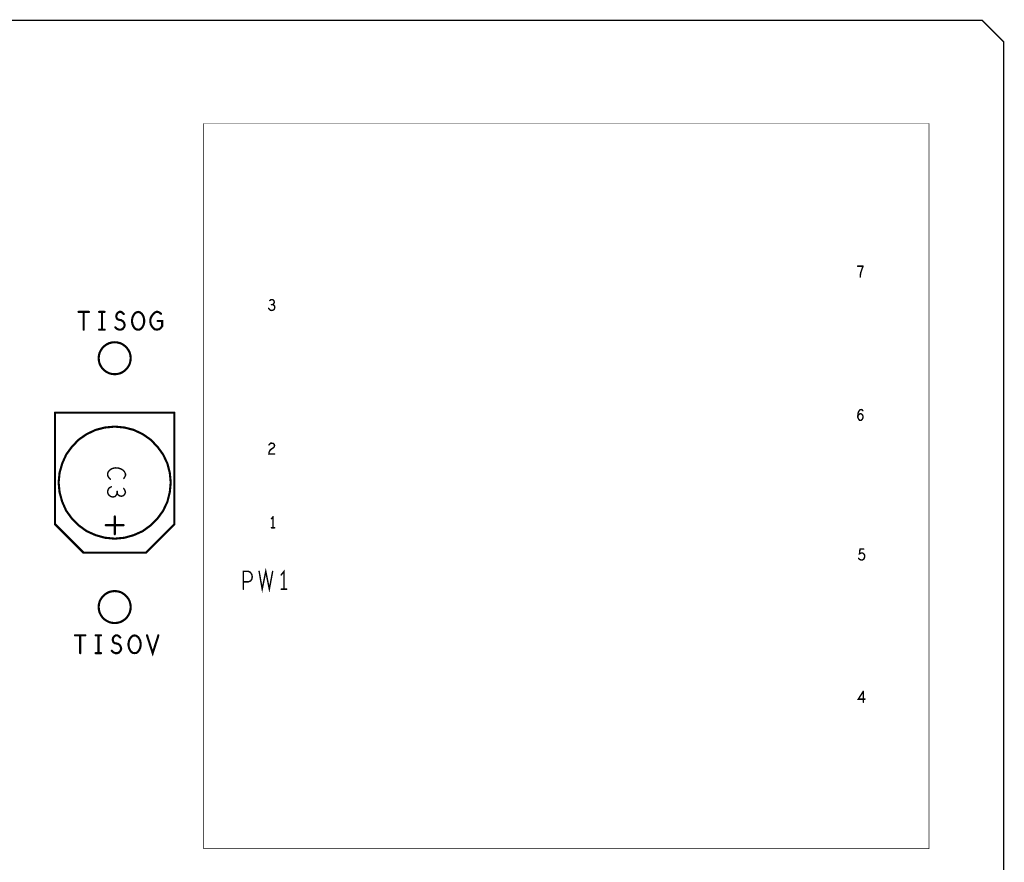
# Model space of a CAD drawing. Extents: x 17.4 to 50.4, y 21.5 to 42.5.
# Tile 35 of 35: x 41.8 to 46, y 33.6 to 37.2. Entities that reach past the tile are written whole.
import ezdxf

# ---------------------------------------------------------------- set-up
doc = ezdxf.new("R2010")
doc.units = 0
doc.layers.add('1', color=2, linetype='CONTINUOUS')

msp = doc.modelspace()

# ---------------------------------------------------------------- linework, layer by layer
at = {"layer": '1'}
for points, const_width in [([(20.637, 27.522), (20.547, 27.612), (20.547, 37.107), (20.637, 37.197), (45.867, 37.197)], 0.006), ([(45.957, 27.612), (45.957, 37.107), (45.867, 37.197)], 0.006), ([(42.582, 33.702), (45.642, 33.702), (45.642, 36.762), (42.582, 36.762), (42.582, 33.702)], 0.002), ([(45.364, 36.16), (45.341, 36.16)], 0.006), ([(45.36, 36.149), (45.357, 36.14), (45.354, 36.132), (45.353, 36.124), (45.352, 36.114)], 0.006), ([(45.36, 36.149), (45.364, 36.16)], 0.006), ([(42.874, 35.974), (42.879, 35.977), (42.881, 35.982), (42.882, 35.987), (42.881, 35.992), (42.877, 35.996), (42.873, 35.998), (42.876, 36), (42.879, 36.004), (42.88, 36.008), (42.879, 36.013), (42.876, 36.017), (42.871, 36.019), (42.866, 36.019), (42.861, 36.015)], 0.006), ([(42.856, 35.982), (42.86, 35.977), (42.864, 35.974), (42.869, 35.973), (42.874, 35.974)], 0.006), ([(42.868, 35.998), (42.873, 35.998)], 0.006), ([(42.098, 35.967), (42.054, 35.967)], 0.009), ([(42.076, 35.967), (42.076, 35.892)], 0.009), ([(42.141, 35.967), (42.164, 35.967)], 0.009), ([(42.153, 35.892), (42.153, 35.967)], 0.009), ([(42.249, 35.91), (42.247, 35.919), (42.242, 35.927), (42.234, 35.932), (42.222, 35.934), (42.216, 35.939), (42.213, 35.948), (42.215, 35.957), (42.22, 35.963), (42.226, 35.967), (42.233, 35.967), (42.239, 35.964), (42.245, 35.958)], 0.009), ([(42.329, 35.944), (42.325, 35.953), (42.32, 35.96), (42.313, 35.965), (42.306, 35.967), (42.298, 35.965), (42.291, 35.96), (42.286, 35.953), (42.282, 35.944), (42.28, 35.934), (42.28, 35.924), (42.282, 35.914), (42.286, 35.905), (42.291, 35.898), (42.298, 35.893), (42.306, 35.892)], 0.009), ([(42.329, 35.944), (42.331, 35.934), (42.331, 35.924), (42.329, 35.914), (42.325, 35.905), (42.32, 35.898), (42.313, 35.893), (42.306, 35.892)], 0.009), ([(42.357, 35.925), (42.357, 35.934), (42.359, 35.942), (42.363, 35.95), (42.369, 35.958), (42.374, 35.963), (42.382, 35.967), (42.389, 35.967), (42.396, 35.964), (42.402, 35.959)], 0.009), ([(42.164, 35.892), (42.141, 35.892)], 0.009), ([(42.249, 35.91), (42.246, 35.902), (42.24, 35.895), (42.233, 35.892), (42.225, 35.892), (42.217, 35.895), (42.209, 35.902)], 0.009), ([(42.357, 35.925), (42.359, 35.915), (42.363, 35.907), (42.369, 35.899), (42.375, 35.894), (42.385, 35.892)], 0.009), ([(42.385, 35.892), (42.394, 35.894), (42.401, 35.899), (42.407, 35.907), (42.407, 35.929), (42.388, 35.929)], 0.009), ([(42.139, 35.772), (42.14, 35.783), (42.143, 35.795), (42.148, 35.805), (42.155, 35.815), (42.163, 35.823), (42.173, 35.83), (42.183, 35.835), (42.195, 35.838), (42.207, 35.839), (42.218, 35.838), (42.23, 35.835), (42.24, 35.83), (42.25, 35.823), (42.258, 35.815), (42.265, 35.805), (42.27, 35.795), (42.273, 35.783), (42.274, 35.772), (42.273, 35.76), (42.27, 35.748), (42.265, 35.738), (42.258, 35.728), (42.25, 35.72), (42.24, 35.713), (42.23, 35.708), (42.218, 35.705), (42.207, 35.704), (42.195, 35.705), (42.183, 35.708), (42.173, 35.713), (42.163, 35.72), (42.155, 35.728), (42.148, 35.738), (42.143, 35.748), (42.14, 35.76), (42.139, 35.772)], 0.009), ([(41.955, 35.542), (41.955, 35.071), (42.075, 34.951), (42.338, 34.951)], 0.009), ([(41.955, 35.542), (42.458, 35.542)], 0.009), ([(42.458, 35.071), (42.458, 35.542)], 0.009), ([(45.356, 35.555), (45.352, 35.554), (45.348, 35.55), (45.345, 35.545), (45.343, 35.54), (45.342, 35.529), (45.342, 35.522), (45.345, 35.515), (45.349, 35.51), (45.353, 35.509), (45.357, 35.51), (45.361, 35.514), (45.363, 35.519), (45.364, 35.523), (45.363, 35.529), (45.361, 35.533), (45.358, 35.536), (45.354, 35.538), (45.349, 35.536), (45.346, 35.533), (45.342, 35.528)], 0.006), ([(45.356, 35.555), (45.36, 35.554), (45.363, 35.55)], 0.006), ([(41.97, 35.247), (41.974, 35.288), (41.985, 35.327), (42.002, 35.365), (42.026, 35.398), (42.055, 35.428), (42.088, 35.451), (42.126, 35.469), (42.165, 35.479), (42.207, 35.483), (42.248, 35.479), (42.287, 35.469), (42.325, 35.451), (42.358, 35.428), (42.387, 35.398), (42.411, 35.365), (42.429, 35.327), (42.439, 35.288), (42.443, 35.247), (42.439, 35.206), (42.429, 35.166), (42.411, 35.128), (42.387, 35.095), (42.358, 35.066), (42.325, 35.042), (42.287, 35.025), (42.248, 35.014), (42.207, 35.01), (42.165, 35.014), (42.126, 35.025), (42.088, 35.042), (42.055, 35.066), (42.026, 35.095), (42.002, 35.128), (41.985, 35.166), (41.974, 35.206), (41.97, 35.247)], 0.009), ([(42.87, 35.413), (42.876, 35.412), (42.88, 35.408), (42.881, 35.403), (42.88, 35.399), (42.878, 35.395), (42.866, 35.387), (42.861, 35.382), (42.858, 35.374), (42.857, 35.367), (42.881, 35.367)], 0.006), ([(42.858, 35.406), (42.861, 35.41), (42.865, 35.413), (42.87, 35.413)], 0.006), ([(42.188, 35.261), (42.183, 35.266), (42.179, 35.272), (42.177, 35.278), (42.177, 35.285), (42.179, 35.291), (42.184, 35.298), (42.192, 35.304), (42.199, 35.307), (42.21, 35.309), (42.222, 35.308), (42.234, 35.304), (42.242, 35.299), (42.248, 35.292), (42.252, 35.284), (42.252, 35.276), (42.249, 35.27), (42.245, 35.264)], 0.006), ([(42.214, 35.195), (42.208, 35.188), (42.199, 35.186), (42.192, 35.187), (42.184, 35.192), (42.178, 35.2), (42.177, 35.207), (42.178, 35.216), (42.183, 35.224), (42.192, 35.229)], 0.006), ([(42.214, 35.195), (42.217, 35.202)], 0.006), ([(42.217, 35.21), (42.217, 35.202), (42.22, 35.196), (42.227, 35.191), (42.234, 35.189)], 0.006), ([(42.234, 35.189), (42.242, 35.191), (42.248, 35.196), (42.252, 35.205), (42.25, 35.213), (42.245, 35.222)], 0.006), ([(42.207, 35.029), (42.207, 35.104)], 0.009), ([(42.875, 35.103), (42.868, 35.094)], 0.006), ([(42.875, 35.103), (42.875, 35.056)], 0.006), ([(42.244, 35.067), (42.169, 35.067)], 0.009), ([(42.458, 35.071), (42.338, 34.951)], 0.009), ([(42.882, 35.056), (42.868, 35.056)], 0.006), ([(45.351, 34.966), (45.349, 34.946), (45.355, 34.949), (45.359, 34.95), (45.363, 34.949), (45.367, 34.946), (45.37, 34.942), (45.371, 34.936), (45.37, 34.93), (45.367, 34.924), (45.363, 34.921), (45.358, 34.92), (45.353, 34.921), (45.349, 34.923), (45.345, 34.927)], 0.006), ([(45.351, 34.966), (45.367, 34.966)], 0.006), ([(42.749, 34.797), (42.749, 34.872), (42.771, 34.872), (42.779, 34.868), (42.785, 34.859)], 0.006), ([(42.785, 34.859), (42.787, 34.849), (42.785, 34.839), (42.78, 34.832), (42.771, 34.828), (42.749, 34.828)], 0.006), ([(42.873, 34.872), (42.859, 34.797), (42.844, 34.872), (42.829, 34.797), (42.816, 34.872)], 0.006), ([(42.909, 34.857), (42.921, 34.872), (42.921, 34.797)], 0.006), ([(42.139, 34.722), (42.14, 34.733), (42.143, 34.745), (42.148, 34.755), (42.155, 34.765), (42.163, 34.773), (42.173, 34.78), (42.183, 34.785), (42.195, 34.788), (42.207, 34.789), (42.218, 34.788), (42.23, 34.785), (42.24, 34.78), (42.25, 34.773), (42.258, 34.765), (42.265, 34.755), (42.27, 34.745), (42.273, 34.733), (42.274, 34.722), (42.273, 34.71), (42.27, 34.698), (42.265, 34.688), (42.258, 34.678), (42.25, 34.67), (42.24, 34.663), (42.23, 34.658), (42.218, 34.655), (42.207, 34.654), (42.195, 34.655), (42.183, 34.658), (42.173, 34.663), (42.163, 34.67), (42.155, 34.678), (42.148, 34.688), (42.143, 34.698), (42.14, 34.71), (42.139, 34.722)], 0.009), ([(42.909, 34.797), (42.932, 34.797)], 0.006), ([(42.083, 34.602), (42.039, 34.602)], 0.009), ([(42.061, 34.602), (42.061, 34.527)], 0.009), ([(42.149, 34.602), (42.126, 34.602)], 0.009), ([(42.138, 34.602), (42.138, 34.527)], 0.009), ([(42.194, 34.537), (42.202, 34.53), (42.21, 34.527), (42.218, 34.527), (42.225, 34.53), (42.231, 34.537), (42.234, 34.545), (42.232, 34.554), (42.227, 34.562), (42.219, 34.567), (42.207, 34.569), (42.201, 34.574), (42.198, 34.583), (42.2, 34.592), (42.205, 34.598), (42.211, 34.602), (42.218, 34.602), (42.224, 34.599), (42.23, 34.593)], 0.009), ([(42.267, 34.579), (42.271, 34.588), (42.276, 34.595), (42.283, 34.6), (42.291, 34.602), (42.298, 34.6), (42.305, 34.595), (42.31, 34.588), (42.314, 34.579), (42.316, 34.569), (42.316, 34.559), (42.314, 34.549), (42.31, 34.54), (42.305, 34.533), (42.298, 34.528), (42.291, 34.527), (42.283, 34.528), (42.276, 34.533), (42.271, 34.54), (42.267, 34.549), (42.265, 34.559), (42.265, 34.569), (42.267, 34.579)], 0.009), ([(42.343, 34.602), (42.367, 34.527), (42.391, 34.602)], 0.009), ([(42.126, 34.527), (42.149, 34.527)], 0.009), ([(45.372, 34.333), (45.344, 34.333), (45.365, 34.366)], 0.006), ([(45.365, 34.366), (45.365, 34.32)], 0.006)]:
    msp.add_lwpolyline(points, dxfattribs=dict(at, const_width=const_width))
for points, const_width in [([(45.8685, 37.197, 1), (45.8655, 37.197, 1)], 0.003), ([(45.8685, 37.197, 1), (45.8655, 37.197, 1)], 0.003), ([(45.3425, 36.16, 1), (45.3395, 36.16, 1)], 0.003), ([(45.3615, 36.149, 1), (45.3585, 36.149, 1)], 0.003), ([(45.3615, 36.149, 1), (45.3585, 36.149, 1)], 0.003), ([(45.3655, 36.16, 1), (45.3625, 36.16, 1)], 0.003), ([(45.3655, 36.16, 1), (45.3625, 36.16, 1)], 0.003), ([(45.3535, 36.114, 1), (45.3505, 36.114, 1)], 0.003), ([(42.8625, 36.015, 1), (42.8595, 36.015, 1)], 0.003), ([(42.8575, 35.982, 1), (42.8545, 35.982, 1)], 0.003), ([(42.8695, 35.998, 1), (42.8665, 35.998, 1)], 0.003), ([(42.8745, 35.998, 1), (42.8715, 35.998, 1)], 0.003), ([(42.8755, 35.974, 1), (42.8725, 35.974, 1)], 0.003), ([(42.8755, 35.974, 1), (42.8725, 35.974, 1)], 0.003), ([(42.05625, 35.967, 1), (42.05175, 35.967, 1)], 0.0045), ([(42.07825, 35.967, 1), (42.07375, 35.967, 1)], 0.0045), ([(42.10025, 35.967, 1), (42.09575, 35.967, 1)], 0.0045), ([(42.14325, 35.967, 1), (42.13875, 35.967, 1)], 0.0045), ([(42.15525, 35.967, 1), (42.15075, 35.967, 1)], 0.0045), ([(42.16625, 35.967, 1), (42.16175, 35.967, 1)], 0.0045), ([(42.24725, 35.958, 1), (42.24275, 35.958, 1)], 0.0045), ([(42.33125, 35.944, 1), (42.32675, 35.944, 1)], 0.0045), ([(42.33125, 35.944, 1), (42.32675, 35.944, 1)], 0.0045), ([(42.40425, 35.959, 1), (42.39975, 35.959, 1)], 0.0045), ([(42.07825, 35.892, 1), (42.07375, 35.892, 1)], 0.0045), ([(42.14325, 35.892, 1), (42.13875, 35.892, 1)], 0.0045), ([(42.15525, 35.892, 1), (42.15075, 35.892, 1)], 0.0045), ([(42.16625, 35.892, 1), (42.16175, 35.892, 1)], 0.0045), ([(42.21125, 35.902, 1), (42.20675, 35.902, 1)], 0.0045), ([(42.25125, 35.91, 1), (42.24675, 35.91, 1)], 0.0045), ([(42.25125, 35.91, 1), (42.24675, 35.91, 1)], 0.0045), ([(42.30825, 35.892, 1), (42.30375, 35.892, 1)], 0.0045), ([(42.30825, 35.892, 1), (42.30375, 35.892, 1)], 0.0045), ([(42.35925, 35.925, 1), (42.35475, 35.925, 1)], 0.0045), ([(42.35925, 35.925, 1), (42.35475, 35.925, 1)], 0.0045), ([(42.38725, 35.892, 1), (42.38275, 35.892, 1)], 0.0045), ([(42.38725, 35.892, 1), (42.38275, 35.892, 1)], 0.0045), ([(42.39025, 35.929, 1), (42.38575, 35.929, 1)], 0.0045), ([(42.14125, 35.772, 1), (42.13675, 35.772, 1)], 0.0045), ([(42.14125, 35.772, 1), (42.13675, 35.772, 1)], 0.0045), ([(41.95725, 35.542, 1), (41.95275, 35.542, 1)], 0.0045), ([(41.95725, 35.542, 1), (41.95275, 35.542, 1)], 0.0045), ([(42.46025, 35.542, 1), (42.45575, 35.542, 1)], 0.0045), ([(42.46025, 35.542, 1), (42.45575, 35.542, 1)], 0.0045), ([(45.3435, 35.528, 1), (45.3405, 35.528, 1)], 0.003), ([(45.3575, 35.555, 1), (45.3545, 35.555, 1)], 0.003), ([(45.3575, 35.555, 1), (45.3545, 35.555, 1)], 0.003), ([(45.3645, 35.55, 1), (45.3615, 35.55, 1)], 0.003), ([(42.8595, 35.406, 1), (42.8565, 35.406, 1)], 0.003), ([(42.8715, 35.413, 1), (42.8685, 35.413, 1)], 0.003), ([(42.8715, 35.413, 1), (42.8685, 35.413, 1)], 0.003), ([(42.8825, 35.367, 1), (42.8795, 35.367, 1)], 0.003), ([(41.97225, 35.247, 1), (41.96775, 35.247, 1)], 0.0045), ([(41.97225, 35.247, 1), (41.96775, 35.247, 1)], 0.0045), ([(42.1895, 35.261, 1), (42.1865, 35.261, 1)], 0.003), ([(42.1935, 35.229, 1), (42.1905, 35.229, 1)], 0.003), ([(42.2465, 35.264, 1), (42.2435, 35.264, 1)], 0.003), ([(42.2155, 35.195, 1), (42.2125, 35.195, 1)], 0.003), ([(42.2155, 35.195, 1), (42.2125, 35.195, 1)], 0.003), ([(42.2185, 35.21, 1), (42.2155, 35.21, 1)], 0.003), ([(42.2185, 35.202, 1), (42.2155, 35.202, 1)], 0.003), ([(42.2355, 35.189, 1), (42.2325, 35.189, 1)], 0.003), ([(42.2355, 35.189, 1), (42.2325, 35.189, 1)], 0.003), ([(42.2465, 35.222, 1), (42.2435, 35.222, 1)], 0.003), ([(42.20925, 35.104, 1), (42.20475, 35.104, 1)], 0.0045), ([(42.8765, 35.103, 1), (42.8735, 35.103, 1)], 0.003), ([(42.8765, 35.103, 1), (42.8735, 35.103, 1)], 0.003), ([(42.17125, 35.067, 1), (42.16675, 35.067, 1)], 0.0045), ([(42.24625, 35.067, 1), (42.24175, 35.067, 1)], 0.0045), ([(42.46025, 35.071, 1), (42.45575, 35.071, 1)], 0.0045), ([(42.46025, 35.071, 1), (42.45575, 35.071, 1)], 0.0045), ([(42.8695, 35.094, 1), (42.8665, 35.094, 1)], 0.003), ([(42.20925, 35.029, 1), (42.20475, 35.029, 1)], 0.0045), ([(42.8695, 35.056, 1), (42.8665, 35.056, 1)], 0.003), ([(42.8765, 35.056, 1), (42.8735, 35.056, 1)], 0.003), ([(42.8835, 35.056, 1), (42.8805, 35.056, 1)], 0.003), ([(42.34025, 34.951, 1), (42.33575, 34.951, 1)], 0.0045), ([(42.34025, 34.951, 1), (42.33575, 34.951, 1)], 0.0045), ([(45.3525, 34.966, 1), (45.3495, 34.966, 1)], 0.003), ([(45.3525, 34.966, 1), (45.3495, 34.966, 1)], 0.003), ([(45.3685, 34.966, 1), (45.3655, 34.966, 1)], 0.003), ([(45.3465, 34.927, 1), (45.3435, 34.927, 1)], 0.003), ([(42.7865, 34.859, 1), (42.7835, 34.859, 1)], 0.003), ([(42.7865, 34.859, 1), (42.7835, 34.859, 1)], 0.003), ([(42.8175, 34.872, 1), (42.8145, 34.872, 1)], 0.003), ([(42.8745, 34.872, 1), (42.8715, 34.872, 1)], 0.003), ([(42.9105, 34.857, 1), (42.9075, 34.857, 1)], 0.003), ([(42.7505, 34.828, 1), (42.7475, 34.828, 1)], 0.003), ([(42.7505, 34.797, 1), (42.7475, 34.797, 1)], 0.003), ([(42.9105, 34.797, 1), (42.9075, 34.797, 1)], 0.003), ([(42.9225, 34.797, 1), (42.9195, 34.797, 1)], 0.003), ([(42.9335, 34.797, 1), (42.9305, 34.797, 1)], 0.003), ([(42.14125, 34.722, 1), (42.13675, 34.722, 1)], 0.0045), ([(42.14125, 34.722, 1), (42.13675, 34.722, 1)], 0.0045), ([(42.04125, 34.602, 1), (42.03675, 34.602, 1)], 0.0045), ([(42.06325, 34.602, 1), (42.05875, 34.602, 1)], 0.0045), ([(42.08525, 34.602, 1), (42.08075, 34.602, 1)], 0.0045), ([(42.12825, 34.602, 1), (42.12375, 34.602, 1)], 0.0045), ([(42.14025, 34.602, 1), (42.13575, 34.602, 1)], 0.0045), ([(42.15125, 34.602, 1), (42.14675, 34.602, 1)], 0.0045), ([(42.34525, 34.602, 1), (42.34075, 34.602, 1)], 0.0045), ([(42.39325, 34.602, 1), (42.38875, 34.602, 1)], 0.0045), ([(42.23225, 34.593, 1), (42.22775, 34.593, 1)], 0.0045), ([(42.26925, 34.579, 1), (42.26475, 34.579, 1)], 0.0045), ([(42.26925, 34.579, 1), (42.26475, 34.579, 1)], 0.0045), ([(42.06325, 34.527, 1), (42.05875, 34.527, 1)], 0.0045), ([(42.12825, 34.527, 1), (42.12375, 34.527, 1)], 0.0045), ([(42.14025, 34.527, 1), (42.13575, 34.527, 1)], 0.0045), ([(42.15125, 34.527, 1), (42.14675, 34.527, 1)], 0.0045), ([(42.19625, 34.537, 1), (42.19175, 34.537, 1)], 0.0045), ([(45.3665, 34.366, 1), (45.3635, 34.366, 1)], 0.003), ([(45.3665, 34.366, 1), (45.3635, 34.366, 1)], 0.003), ([(45.3665, 34.32, 1), (45.3635, 34.32, 1)], 0.003), ([(45.3735, 34.333, 1), (45.3705, 34.333, 1)], 0.003), ([(42.5825, 33.702, 1), (42.5815, 33.702, 1)], 0.001), ([(42.5825, 33.702, 1), (42.5815, 33.702, 1)], 0.001)]:
    msp.add_lwpolyline(points, format="xyb", close=True, dxfattribs=dict(at, const_width=const_width))

doc.saveas('drawing.dxf')
